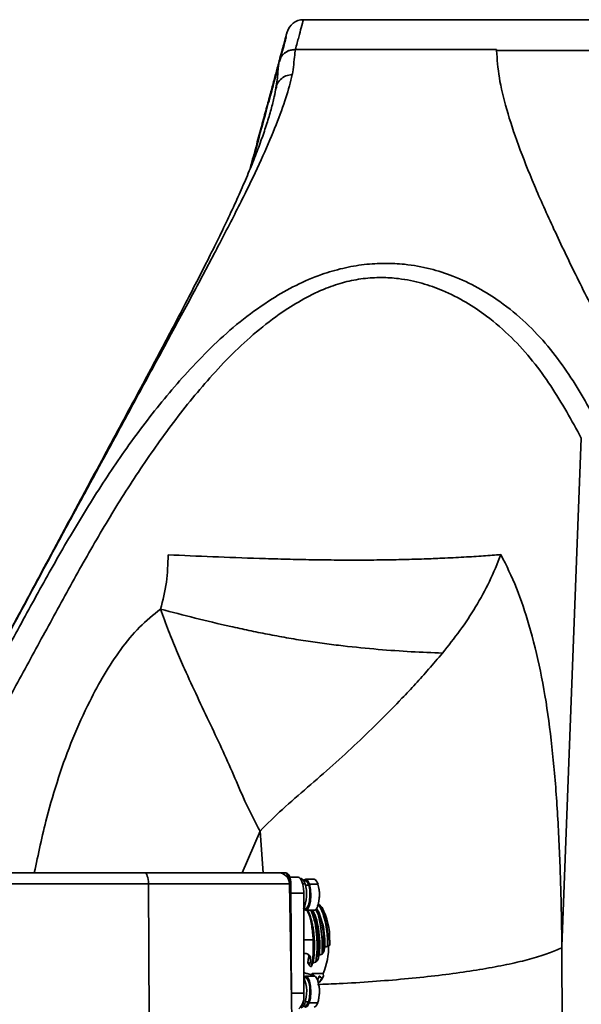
# Model space of a CAD drawing. Header units: millimetres. Extents: x -10540 to 6039, y -7467 to 6433.
# Tile 117 of 236: x -8277 to -8178, y 778 to 953. Entities that reach past the tile are written whole.
import ezdxf

# ---------------------------------------------------------------- set-up
doc = ezdxf.new("R2010")
doc.units = ezdxf.units.MM
doc.header["$LTSCALE"] = 8

msp = doc.modelspace()

# ---------------------------------------------------------------- linework, layer by layer
at = {"linetype": 'Continuous', "lineweight": 35}
for p, q in [((-8111.65, 953.35), (-8227.02, 953.35)), ((-8228.38, 948.08), (-8193.65, 948.08)), ((-8193.65, 948.08), (-8192.65, 948.08)), ((-8192.65, 948.08), (-8192.65, 947.85)), ((-8142.6, 947.87), (-8192.65, 947.85)), ((-8231.29, 945.98), (-8231.3, 945.94)), ((-8177.61, 879.02), (-8181.07, 788.73)), ((-8234.67, 809.26), (-8237.84, 801.85)), ((-8234.1, 801.85), (-8234.67, 809.26)), ((-8303.52, 801.85), (-8255.17, 801.85)), ((-8255.17, 801.85), (-8231.46, 801.85)), ((-8231.46, 801.85), (-8230.21, 801.85)), ((-8229.39, 801.05), (-8227.87, 801.05)), ((-8254.48, 799.88), (-8305.52, 799.88)), ((-8254.48, 799.88), (-8254.34, 775.83)), ((-8229.46, 799.88), (-8254.48, 799.88)), ((-8229.04, 775.83), (-8229.46, 799.88)), ((-8229.07, 778.88), (-8229.2, 799.88)), ((-8227.41, 800.85), (-8227.51, 800.85)), ((-8227.09, 799.9), (-8226.67, 799.9)), ((-8226.65, 800.45), (-8226.9, 800.45)), ((-8226.02, 799.63), (-8226.6, 799.63)), ((-8225.07, 800.7), (-8226.56, 800.7)), ((-8224.37, 799.8), (-8225.87, 799.8)), ((-8226.91, 798.25), (-8229.19, 798.25)), ((-8226.91, 780.45), (-8226.91, 798.25)), ((-8224.42, 795.98), (-8224.28, 796.16)), ((-8224.08, 796.16), (-8224.28, 796.16)), ((-8224.08, 796.16), (-8223.65, 795.67)), ((-8226.9, 795.45), (-8226.65, 795.45)), ((-8226.56, 795.2), (-8225.07, 795.2)), ((-8225.93, 794.36), (-8226.09, 794.76)), ((-8225.01, 794.43), (-8225.18, 794.83)), ((-8224.12, 794.54), (-8224.29, 794.94)), ((-8223.9, 792.49), (-8223.62, 789.94)), ((-8225.22, 789.94), (-8226.91, 789.94)), ((-8223.62, 789.94), (-8223.65, 787.4)), ((-8223.34, 787.86), (-8223.34, 789.94)), ((-8222.68, 789.94), (-8222.66, 788.77)), ((-8222.38, 788.96), (-8222.3, 788.97)), ((-8226.02, 786.96), (-8226.04, 787.3)), ((-8226.02, 786.96), (-8225.7, 786.4)), ((-8224.14, 787.22), (-8224.23, 787.09)), ((-8223.65, 787.4), (-8224.14, 787.22)), ((-8181.09, 788.51), (-8181.09, 788.25)), ((-8225.85, 785.48), (-8226.18, 786.03)), ((-8226.16, 785.87), (-8225.83, 785.32)), ((-8225.61, 785.2), (-8225.53, 785.21)), ((-8225.43, 785.5), (-8225.35, 785.74)), ((-8225.07, 783.5), (-8226.56, 783.5)), ((-8225.42, 783.94), (-8225.52, 783.74)), ((-8225.51, 783.74), (-8225.34, 783.5)), ((-8225.42, 783.94), (-8225.01, 783.47)), ((-8224.33, 783.02), (-8224.14, 783.47)), ((-8224.32, 783.07), (-8224.06, 783.47)), ((-8223.37, 783.49), (-8223.47, 783.95)), ((-8226.65, 783.25), (-8226.9, 783.25)), ((-8224.47, 782.81), (-8224.33, 783.02)), ((-8224.18, 782.39), (-8223.83, 782.78)), ((-8229.08, 780.45), (-8226.91, 780.45)), ((-8229.08, 778.56), (-8229.07, 778.88)), ((-8226.74, 778.61), (-8227.15, 778.61)), ((-8226.08, 778.9), (-8226.64, 778.9)), ((-8224.43, 778.72), (-8225.93, 778.72))]:
    msp.add_line(p, q, dxfattribs=at)
at = {"linetype": 'Continuous', "lineweight": 35, "flags": 128}
for points in [[(-8254.48, 799.88), (-8254.5, 800.27), (-8254.54, 800.64), (-8254.6, 800.98), (-8254.69, 801.27), (-8254.79, 801.52), (-8254.91, 801.7), (-8255.03, 801.81), (-8255.17, 801.85)], [(-8229.57, 800.5), (-8229.58, 800.64), (-8229.65, 800.98), (-8229.73, 801.27), (-8229.84, 801.52), (-8229.95, 801.7), (-8230.08, 801.81), (-8230.21, 801.85)], [(-8227.87, 801.05), (-8227.69, 801), (-8227.52, 800.85), (-8227.36, 800.62), (-8227.22, 800.3), (-8227.1, 799.92), (-8227.01, 799.47), (-8226.94, 798.98), (-8226.91, 798.47)], [(-8226.67, 799.9), (-8226.99, 800.57), (-8227.36, 800.84), (-8227.41, 800.85)], [(-8225.87, 799.8), (-8226.16, 800.44), (-8226.52, 800.69), (-8226.88, 800.53), (-8226.92, 800.48)], [(-8226.92, 795.41), (-8226.6, 795.2), (-8226.24, 795.36), (-8225.93, 795.92), (-8225.71, 796.78), (-8225.62, 797.82), (-8225.68, 798.88), (-8225.87, 799.8)], [(-8226.02, 799.63), (-8226.29, 800.21), (-8226.62, 800.44), (-8226.65, 800.45)], [(-8226.65, 795.45), (-8226.36, 795.6), (-8226.08, 796.1), (-8225.88, 796.89), (-8225.8, 797.83), (-8225.85, 798.8), (-8226.02, 799.63)], [(-8224.37, 799.8), (-8224.51, 800.16), (-8224.67, 800.44), (-8224.84, 800.62), (-8225.03, 800.69), (-8225.07, 800.7)], [(-8225.07, 795.2), (-8224.93, 795.23), (-8224.75, 795.36), (-8224.58, 795.59), (-8224.43, 795.92)], [(-8181.07, 788.73), (-8181.08, 788.62), (-8181.09, 788.51)], [(-8225.93, 778.72), (-8225.71, 779.58), (-8225.62, 780.62), (-8225.68, 781.68), (-8225.87, 782.6), (-8226.16, 783.24), (-8226.52, 783.49), (-8226.88, 783.33), (-8226.92, 783.28)], [(-8225.42, 783.94), (-8224.33, 783.95), (-8223.47, 783.95)], [(-8224.37, 782.6), (-8224.51, 782.96), (-8224.67, 783.24), (-8224.84, 783.42), (-8225.03, 783.49), (-8225.07, 783.5)], [(-8224.14, 783.47), (-8224.12, 783.47), (-8224.09, 783.47), (-8224.06, 783.47)], [(-8224.06, 783.47), (-8223.87, 783.26), (-8223.72, 783.09)], [(-8223.83, 782.78), (-8223.67, 782.98), (-8223.37, 783.49)], [(-8223.72, 783.09), (-8223.52, 783.32), (-8223.37, 783.49)], [(-8226.08, 778.9), (-8225.88, 779.69), (-8225.8, 780.63), (-8225.85, 781.6), (-8226.02, 782.43), (-8226.29, 783.01), (-8226.62, 783.24), (-8226.65, 783.25)], [(-8224.33, 783.02), (-8224.49, 783.02), (-8224.61, 783.02)], [(-8227.41, 777.85), (-8227.07, 778.02), (-8226.74, 778.61)], [(-8226.92, 778.21), (-8226.6, 778), (-8226.24, 778.16), (-8225.93, 778.72)], [(-8226.65, 778.25), (-8226.36, 778.4), (-8226.08, 778.9)], [(-8225.07, 778), (-8224.93, 778.03), (-8224.75, 778.16), (-8224.58, 778.39), (-8224.43, 778.72)]]:
    msp.add_lwpolyline(points, dxfattribs=at)
at = {"linetype": 'Continuous', "lineweight": 35}
for centre, radius, start, end in [((-8226.97, 950.35), 3, 90.5689, 164.8423), ((-8231.46, 799.85), 2, 1, 90), ((-8229.38, 797.38), 2.5, 85.8066, 91.6745), ((-8232.79, 797.99), 6.4, 336.2405, 17.3619), ((-8230.93, 797.96), 6.81, 342.5298, 15.6897), ((-8231.12, 797.95), 7, 348.1302, 11.8698), ((-8235.08, 798.25), 8.17, 359.9992, 1.538), ((-8235.23, 790.3), 12.6, 358.3698, 27.7243), ((-8233.97, 790.23), 11.67, 358.3536, 27.7816), ((-8234.91, 788.79), 12.43, 337.0655, 0.9652), ((-8244.81, 789.35), 22.19, 358.546, 1.5374), ((-8242.88, 789.35), 20.59, 358.9558, 1.5372), ((-8240.21, 788.86), 14.31, 348.5901, 352.3668), ((-8242.06, 788.74), 16.54, 348.6177, 351.8713), ((-8232.75, 780.72), 6.37, 340.6546, 23.2813), ((-8230.93, 780.76), 6.81, 342.5298, 15.6897), ((-8231.12, 780.75), 7, 348.1302, 11.8698), ((-8230.01, 779.89), 3.15, 314.7977, 10.1081), ((-8229.09, 778.82), 0.0609, 75.6955, 89.7388)]:
    msp.add_arc(centre, radius, start, end, dxfattribs=at)
for points, knots in [([(-8227.02, 953.19), (-8227.01, 953.22), (-8226.98, 953.31), (-8227.28, 952.2), (-8227.76, 950.4), (-8228.17, 948.85), (-8228.38, 948.08)], [0, 0, 0, 0, 0.174973, 0.526617, 0.762934, 1, 1, 1, 1]), ([(-8229.87, 951.12), (-8229.88, 951.11), (-8229.88, 951.09), (-8229.96, 950.81), (-8230.12, 950.2), (-8230.37, 949.28), (-8230.71, 948.05), (-8231.01, 946.93), (-8231.23, 946.11), (-8231.28, 945.92)], [0, 0, 0, 0, 0.0904899, 0.2622054, 0.4336918, 0.6043273, 0.7738042, 0.945348, 1, 1, 1, 1]), ([(-8231.18, 945.93), (-8231.04, 946.42), (-8230.7, 947.66), (-8230.29, 949.2), (-8229.99, 950.27), (-8230.01, 950.2), (-8230.02, 950.19)], [0, 0, 0, 0, 0.178599, 0.450896, 0.851967, 1, 1, 1, 1]), ([(-8231.39, 945.15), (-8231.36, 945.45), (-8231.3, 946.11), (-8230.86, 946.87), (-8230.31, 947.41), (-8229.76, 947.76), (-8229.11, 948), (-8228.63, 948.03), (-8228.39, 948.04)], [0, 0, 0, 0, 0.19617, 0.427744, 0.55742, 0.696026, 0.843555, 1, 1, 1, 1]), ([(-8231.23, 945.91), (-8231.21, 946.04), (-8231.13, 946.56), (-8230.53, 947.29), (-8229.56, 947.96), (-8228.77, 948.04), (-8228.38, 948.08)], [0, 0, 0, 0, 0.107886, 0.405257, 0.702629, 1, 1, 1, 1]), ([(-8228.39, 948.04), (-8228.41, 947.85), (-8228.5, 947.17), (-8228.64, 945.86), (-8228.77, 944.52), (-8228.92, 943.73), (-8228.94, 943.59)], [0, 0, 0, 0, 0.149285, 0.53325, 0.917095, 1, 1, 1, 1]), ([(-8228.38, 948.08), (-8228.38, 948.08), (-8228.38, 948.06), (-8228.39, 948.05), (-8228.39, 948.04)], [0, 0, 0, 0, 0.000415, 1, 1, 1, 1]), ([(-8134.13, 824.39), (-8136.65, 829.16), (-8141.68, 838.67), (-8148.95, 852.16), (-8155.92, 865.02), (-8162.5, 877.18), (-8168.46, 888.31), (-8173.78, 898.45), (-8178.44, 907.65), (-8182.54, 916.17), (-8186.04, 924), (-8188.87, 931.12), (-8190.96, 937.49), (-8192.34, 943.15), (-8192.55, 946.29), (-8192.65, 947.85)], [0, 0, 0, 0, 0.084754, 0.169291, 0.253453, 0.337089, 0.420058, 0.495558, 0.570298, 0.644202, 0.717214, 0.789297, 0.860439, 0.930657, 1, 1, 1, 1]), ([(-8231.27, 945.95), (-8231.38, 945.55), (-8231.65, 944.57), (-8232.17, 942.65), (-8232.81, 940.26), (-8233.55, 937.56), (-8234.36, 934.56), (-8235.26, 931.25), (-8235.96, 928.64), (-8236.39, 927.06), (-8236.47, 926.76)], [0, 0, 0, 0, 0.097721, 0.23981, 0.383091, 0.527464, 0.672808, 0.818983, 0.965827, 1, 1, 1, 1]), ([(-8231.38, 945.19), (-8231.5, 944.75), (-8231.83, 943.51), (-8232.57, 940.82), (-8233.72, 936.59), (-8234.91, 932.21), (-8235.91, 928.53), (-8236.22, 927.39)], [0, 0, 0, 0, 0.117363, 0.332265, 0.546992, 0.859929, 1, 1, 1, 1]), ([(-8231.35, 945.45), (-8231.36, 945.34), (-8231.48, 944.39), (-8231.55, 943.07), (-8231.77, 941.7), (-8231.84, 941.2)], [0, 0, 0, 0, 0.083096, 0.667788, 1, 1, 1, 1]), ([(-8228.94, 943.59), (-8229.28, 942.27), (-8229.95, 939.63), (-8231.73, 934.77), (-8234.05, 929.29), (-8236.22, 924.69), (-8238.71, 919.69), (-8241.51, 914.23), (-8245.75, 906.19), (-8250.38, 897.61), (-8255.3, 888.57), (-8260.11, 879.72), (-8264.73, 871.22), (-8267.68, 865.79), (-8269.15, 863.08)], [0, 0, 0, 0, 0.088902, 0.178111, 0.267297, 0.356168, 0.376841, 0.470477, 0.564458, 0.658693, 0.752927, 0.846775, 0.923386, 1, 1, 1, 1]), ([(-8231.75, 941.26), (-8231.73, 941.44), (-8231.67, 942), (-8231.08, 942.78), (-8230.12, 943.45), (-8229.34, 943.54), (-8228.94, 943.59)], [0, 0, 0, 0, 0.140726, 0.427151, 0.713575, 1, 1, 1, 1]), ([(-8231.82, 941.27), (-8231.92, 940.75), (-8232.15, 939.56), (-8232.69, 937.43), (-8233.43, 934.93), (-8234.35, 932.2), (-8235.45, 929.26), (-8236.72, 926.11), (-8238.17, 922.74), (-8239.79, 919.21), (-8241.57, 915.48), (-8243.5, 911.57), (-8245.61, 907.4), (-8247.9, 902.97), (-8250.37, 898.26), (-8253.03, 893.25), (-8255.87, 887.93), (-8258.85, 882.38), (-8262.01, 876.51), (-8265.44, 870.16), (-8267.94, 865.53), (-8269.31, 862.96), (-8269.39, 862.8)], [0, 0, 0, 0, 0.040034, 0.090651, 0.140919, 0.190906, 0.240707, 0.290442, 0.340241, 0.390071, 0.438573, 0.48775, 0.537882, 0.589146, 0.641731, 0.695836, 0.75167, 0.809384, 0.865992, 0.926932, 0.995295, 1, 1, 1, 1]), ([(-8286.28, 829.16), (-8284.94, 831.63), (-8281.85, 837.34), (-8277.05, 846.22), (-8271.79, 855.81), (-8266.29, 865.26), (-8260.4, 874.5), (-8253.93, 883.4), (-8247.84, 890.61), (-8242.36, 896.18), (-8237.69, 900.23), (-8232.99, 903.58), (-8228.33, 906.23), (-8224.08, 908.06), (-8219.97, 909.26), (-8216.15, 909.93), (-8212.46, 910.14), (-8208.48, 909.93), (-8204.39, 909.18), (-8200.01, 907.76), (-8195.88, 905.79), (-8191.53, 903.01), (-8187.34, 899.55), (-8183.45, 895.38), (-8180.15, 890.94), (-8177.25, 886.31), (-8175.49, 883.1), (-8174.62, 881.5)], [0, 0, 0, 0, 0.045362, 0.104718, 0.164273, 0.223803, 0.283152, 0.342287, 0.401363, 0.433612, 0.465894, 0.498058, 0.522883, 0.547648, 0.567486, 0.587313, 0.606869, 0.626444, 0.654517, 0.682654, 0.718004, 0.753395, 0.802502, 0.85173, 0.901155, 0.95066, 1, 1, 1, 1]), ([(-8177.61, 879.02), (-8177.61, 879.02), (-8178.46, 880.59), (-8180.18, 883.73), (-8182.97, 888.33), (-8186.16, 892.76), (-8189.89, 896.94), (-8193.89, 900.41), (-8198.01, 903.21), (-8201.85, 905.17), (-8205.86, 906.61), (-8209.54, 907.38), (-8213.09, 907.62), (-8216.32, 907.44), (-8219.65, 906.79), (-8223.24, 905.61), (-8226.95, 903.81), (-8231.12, 901.21), (-8235.39, 897.94), (-8239.67, 894), (-8244.79, 888.5), (-8250.55, 881.35), (-8256.74, 872.48), (-8262.41, 863.34), (-8267.73, 854), (-8272.86, 844.56), (-8277.6, 835.82), (-8280.69, 830.23), (-8282.04, 827.78), (-8282.04, 827.78)], [0, 0, 0, 0, 0, 0.050264, 0.100686, 0.151025, 0.20117, 0.251202, 0.286274, 0.321306, 0.348203, 0.37503, 0.392989, 0.410922, 0.428846, 0.446783, 0.469949, 0.493185, 0.524814, 0.556554, 0.588267, 0.648848, 0.709476, 0.770296, 0.83128, 0.892286, 0.95312, 1, 1, 1, 1, 1]), ([(-8269.38, 862.82), (-8269.39, 862.82), (-8270.67, 860.47), (-8273.26, 855.6), (-8277.33, 848.07), (-8281.59, 840.09), (-8286.06, 831.69), (-8290.5, 823.29), (-8293.45, 817.65), (-8294.84, 815)], [0, 0, 0, 0, 0.0003185, 0.1544357, 0.3157919, 0.4831691, 0.657392, 0.8391966, 1, 1, 1, 1]), ([(-8269.15, 863.08), (-8271.59, 858.56), (-8276.48, 849.53), (-8284, 835.49), (-8290.1, 824.01), (-8293.69, 817.12), (-8294.75, 815.08)], [0, 0, 0, 0, 0.292257, 0.584748, 0.877113, 1, 1, 1, 1]), ([(-8269.38, 862.82), (-8269.37, 862.84), (-8269.33, 862.95), (-8269.23, 863.02), (-8269.15, 863.08)], [0, 0, 0, 0, 0.167928, 1, 1, 1, 1]), ([(-8252.33, 848.68), (-8251.93, 850.25), (-8251.14, 853.39), (-8251.02, 856.68), (-8250.97, 858.31)], [0, 0, 0, 0, 0.502286, 1, 1, 1, 1]), ([(-8250.97, 858.31), (-8248.36, 858.2), (-8243.16, 857.96), (-8236.2, 857.71), (-8230.45, 857.54), (-8226, 857.44), (-8221.49, 857.38), (-8217.06, 857.37), (-8212.87, 857.4), (-8209.01, 857.47), (-8205.49, 857.58), (-8201.93, 857.72), (-8198.41, 857.9), (-8194.94, 858.12), (-8192.9, 858.28), (-8191.88, 858.36)], [0, 0, 0, 0, 0.12503, 0.250029, 0.312546, 0.375036, 0.437492, 0.499939, 0.562398, 0.624883, 0.687388, 0.749904, 0.833258, 0.916625, 1, 1, 1, 1]), ([(-8191.88, 858.36), (-8192.53, 856.76), (-8193.81, 853.61), (-8196.3, 849.1), (-8199.08, 844.84), (-8201.22, 842.18), (-8202.27, 840.86)], [0, 0, 0, 0, 0.261967, 0.514558, 0.760011, 1, 1, 1, 1]), ([(-8191.88, 858.36), (-8190.92, 856.41), (-8189, 852.52), (-8186.72, 845.54), (-8184.77, 837.74), (-8183.31, 828.91), (-8182.29, 819.44), (-8181.64, 809.48), (-8181.23, 799.18), (-8181.1, 792.22), (-8181.07, 788.73), (-8181.07, 788.73)], [0, 0, 0, 0, 0.108704, 0.217545, 0.34525, 0.473335, 0.601014, 0.733878, 0.866984, 0.999999, 1, 1, 1, 1]), ([(-8274.75, 801.85), (-8274.06, 805.13), (-8272.84, 810.88), (-8270.5, 818.82), (-8268, 825.74), (-8265.23, 831.8), (-8262.39, 837.06), (-8259.49, 841.53), (-8256.23, 845.57), (-8253.61, 847.65), (-8252.33, 848.68)], [0, 0, 0, 0, 0.182433, 0.3189896, 0.4556978, 0.5921079, 0.6953338, 0.7986278, 0.9014416, 1, 1, 1, 1]), ([(-8234.67, 809.26), (-8235.5, 810.82), (-8237.11, 813.87), (-8239.09, 818.66), (-8241.22, 823.38), (-8243.47, 828.2), (-8245.8, 833.08), (-8247.84, 837.47), (-8249.54, 841.38), (-8250.98, 844.93), (-8251.87, 847.39), (-8252.33, 848.68)], [0, 0, 0, 0, 0.125529, 0.245556, 0.365791, 0.487812, 0.613134, 0.737143, 0.819232, 0.905113, 1, 1, 1, 1]), ([(-8202.27, 840.86), (-8204.1, 840.93), (-8207.7, 841.07), (-8213.59, 841.49), (-8218.81, 842), (-8223.18, 842.54), (-8226.55, 843.02), (-8229.96, 843.58), (-8233.35, 844.21), (-8236.66, 844.88), (-8241, 845.83), (-8246.32, 847.09), (-8250.31, 848.14), (-8252.33, 848.68)], [0, 0, 0, 0, 0.128957, 0.254348, 0.37778, 0.439403, 0.501092, 0.562775, 0.624291, 0.68565, 0.747136, 0.87178, 1, 1, 1, 1]), ([(-8234.67, 809.26), (-8233.37, 810.56), (-8230.69, 813.24), (-8226.21, 817), (-8221.75, 820.92), (-8217.42, 824.89), (-8213.32, 828.85), (-8209.89, 832.36), (-8207.05, 835.39), (-8204.64, 838.07), (-8203.09, 839.91), (-8202.27, 840.86)], [0, 0, 0, 0, 0.123255, 0.254217, 0.384627, 0.512015, 0.637846, 0.757873, 0.835072, 0.914169, 1, 1, 1, 1]), ([(-8229.2, 799.88), (-8229.2, 800.01), (-8229.21, 800.37), (-8229.32, 800.95), (-8229.5, 801.42), (-8229.77, 801.72), (-8230.03, 801.84), (-8230.17, 801.85), (-8230.21, 801.85)], [0, 0, 0, 0, 0.1365451, 0.3780271, 0.6465156, 0.8123257, 0.9509475, 1, 1, 1, 1]), ([(-8224.28, 796.16), (-8224.07, 795.84), (-8223.59, 795.09), (-8223.27, 793.83), (-8223.08, 793.11)], [0, 0, 0, 0, 0.422554, 1, 1, 1, 1]), ([(-8225.22, 789.94), (-8225.29, 790.78), (-8225.43, 792.46), (-8225.86, 794.3), (-8226.22, 794.99), (-8226.33, 795.2)], [0, 0, 0, 0, 0.412803, 0.825614, 1, 1, 1, 1]), ([(-8226.3, 795.2), (-8226.21, 795.03), (-8226.04, 794.69), (-8225.85, 794.18), (-8225.68, 793.63), (-8225.52, 793.03), (-8225.37, 792.27), (-8225.26, 791.59), (-8225.18, 790.9), (-8225.12, 790.19), (-8225.09, 789.32), (-8225.09, 788.6), (-8225.11, 787.89), (-8225.15, 787.21), (-8225.24, 786.44), (-8225.31, 785.97), (-8225.35, 785.74)], [0, 0, 0, 0, 0.0808, 0.16175, 0.202168, 0.283117, 0.364064, 0.445013, 0.485431, 0.56638, 0.647327, 0.728276, 0.768694, 0.849643, 0.924341, 1, 1, 1, 1]), ([(-8226.22, 795.2), (-8226.22, 795.19), (-8226.12, 795.04), (-8225.96, 794.67), (-8225.77, 794.17), (-8225.59, 793.61), (-8225.44, 793.02), (-8225.28, 792.25), (-8225.18, 791.58), (-8225.1, 790.88), (-8225.04, 790.17), (-8225, 789.31), (-8225.01, 788.59), (-8225.03, 787.88), (-8225.07, 787.22), (-8225.15, 786.49), (-8225.22, 786.07), (-8225.25, 785.85)], [0, 0, 0, 0, 0.001543, 0.083484, 0.165427, 0.206341, 0.288284, 0.370224, 0.452167, 0.493082, 0.575024, 0.656964, 0.738907, 0.779822, 0.861765, 0.930518, 1, 1, 1, 1]), ([(-8225.62, 795.2), (-8225.41, 794.63), (-8224.97, 793.47), (-8224.66, 791.53), (-8224.58, 790.31), (-8224.56, 789.94)], [0, 0, 0, 0, 0.395995, 0.815733, 1, 1, 1, 1]), ([(-8224.28, 789.94), (-8224.33, 790.59), (-8224.42, 791.9), (-8224.78, 793.63), (-8225.1, 794.76), (-8225.32, 795.16), (-8225.35, 795.2)], [0, 0, 0, 0, 0.321739, 0.643479, 0.965218, 1, 1, 1, 1]), ([(-8225.11, 794.62), (-8224.93, 794.12), (-8224.53, 793.05), (-8224.2, 790.85), (-8224.12, 788.76), (-8224.2, 787.55), (-8224.23, 787.09)], [0, 0, 0, 0, 0.254951, 0.547079, 0.829302, 1, 1, 1, 1]), ([(-8224.94, 794.43), (-8224.79, 793.98), (-8224.43, 792.95), (-8224.11, 790.84), (-8224.03, 788.8), (-8224.11, 787.63), (-8224.14, 787.22)], [0, 0, 0, 0, 0.229986, 0.538966, 0.837237, 1, 1, 1, 1]), ([(-8224.8, 795.35), (-8224.68, 795.13), (-8224.29, 794.43), (-8224.06, 793.28), (-8223.9, 792.49)], [0, 0, 0, 0, 0.308311, 1, 1, 1, 1]), ([(-8223.66, 792.71), (-8223.78, 793.28), (-8224.03, 794.43), (-8224.42, 795.19), (-8224.62, 795.58)], [0, 0, 0, 0, 0.498547, 1, 1, 1, 1]), ([(-8223.59, 792.77), (-8223.73, 793.33), (-8223.96, 794.27), (-8224.29, 794.9), (-8224.43, 795.15)], [0, 0, 0, 0, 0.589946, 1, 1, 1, 1]), ([(-8223.34, 789.94), (-8223.39, 790.59), (-8223.45, 791.55), (-8223.61, 792.43), (-8223.66, 792.71)], [0, 0, 0, 0, 0.677187, 1, 1, 1, 1]), ([(-8223.21, 788.62), (-8223.22, 789.28), (-8223.23, 790.72), (-8223.47, 792.05), (-8223.59, 792.77)], [0, 0, 0, 0, 0.455591, 1, 1, 1, 1]), ([(-8223.13, 788.68), (-8223.14, 789.32), (-8223.15, 790.76), (-8223.39, 792.07), (-8223.51, 792.8)], [0, 0, 0, 0, 0.447379, 1, 1, 1, 1]), ([(-8223.08, 793.11), (-8222.97, 792.54), (-8222.78, 791.53), (-8222.71, 790.42), (-8222.68, 789.94)], [0, 0, 0, 0, 0.56994, 1, 1, 1, 1]), ([(-8225.53, 785.21), (-8225.41, 785.98), (-8225.17, 787.46), (-8225.21, 789.13), (-8225.22, 789.94)], [0, 0, 0, 0, 0.515982, 1, 1, 1, 1]), ([(-8224.56, 789.94), (-8224.54, 789.39), (-8224.51, 788.03), (-8224.65, 786.75), (-8224.74, 785.99)], [0, 0, 0, 0, 0.403933, 1, 1, 1, 1]), ([(-8223.21, 788.62), (-8223.23, 788.49), (-8223.27, 788.24), (-8223.32, 787.98), (-8223.34, 787.86)], [0, 0, 0, 0, 0.499848, 1, 1, 1, 1]), ([(-8223.13, 788.68), (-8223.07, 788.69), (-8222.91, 788.73), (-8222.76, 788.75), (-8222.66, 788.77)], [0, 0, 0, 0, 0.376339, 1, 1, 1, 1]), ([(-8222.66, 788.77), (-8222.65, 788.77), (-8222.65, 788.78), (-8222.64, 788.78), (-8222.63, 788.78)], [0, 0, 0, 0, 0.559739, 1, 1, 1, 1]), ([(-8222.63, 788.78), (-8222.58, 788.85), (-8222.49, 788.94), (-8222.41, 788.96), (-8222.38, 788.96)], [0, 0, 0, 0, 0.660861, 1, 1, 1, 1]), ([(-8226.9, 787.48), (-8226.89, 787.49), (-8226.81, 787.52), (-8226.73, 787.52), (-8226.65, 787.52)], [0, 0, 0, 0, 0.116316, 1, 1, 1, 1]), ([(-8226.65, 787.52), (-8226.53, 787.51), (-8226.3, 787.48), (-8226, 787.29), (-8225.78, 787.02), (-8225.68, 786.7), (-8225.69, 786.49), (-8225.7, 786.4)], [0, 0, 0, 0, 0.20734, 0.414511, 0.626227, 0.84426, 1, 1, 1, 1]), ([(-8181.09, 788.51), (-8181.82, 788.18), (-8183.29, 787.54), (-8186.29, 786.61), (-8189.82, 785.74), (-8193.93, 784.93), (-8198.53, 784.19), (-8203.55, 783.54), (-8208.96, 782.97), (-8214.68, 782.51), (-8219.87, 782.18), (-8223.17, 782.05), (-8224.44, 782)], [0, 0, 0, 0, 0.103781, 0.207893, 0.311673, 0.415454, 0.519566, 0.623347, 0.727128, 0.83124, 0.93502, 1, 1, 1, 1]), ([(-8224.23, 787.09), (-8224.26, 786.98), (-8224.31, 786.74), (-8224.37, 786.51), (-8224.4, 786.39)], [0, 0, 0, 0, 0.4999106, 1, 1, 1, 1]), ([(-8223.65, 787.4), (-8223.59, 787.49), (-8223.49, 787.64), (-8223.39, 787.79), (-8223.34, 787.86)], [0, 0, 0, 0, 0.560321, 1, 1, 1, 1]), ([(-8181.09, 788.25), (-8181.07, 786.14), (-8181.01, 778.84), (-8181.06, 769.7), (-8181.3, 762.65), (-8181.36, 760.85)], [0, 0, 0, 0, 0.232089, 0.803473, 1, 1, 1, 1]), ([(-8226.15, 785.87), (-8226.16, 785.87), (-8226.18, 785.9), (-8226.19, 785.96), (-8226.18, 786.01), (-8226.18, 786.03)], [0, 0, 0, 0, 0.109811, 0.646127, 1, 1, 1, 1]), ([(-8225.85, 785.48), (-8225.86, 785.45), (-8225.86, 785.39), (-8225.83, 785.3), (-8225.77, 785.24), (-8225.69, 785.21), (-8225.63, 785.2), (-8225.61, 785.2)], [0, 0, 0, 0, 0.214615, 0.429224, 0.643984, 0.858777, 1, 1, 1, 1]), ([(-8225.43, 785.5), (-8225.44, 785.45), (-8225.48, 785.34), (-8225.51, 785.26), (-8225.53, 785.21)], [0, 0, 0, 0, 0.398104, 1, 1, 1, 1]), ([(-8225.35, 785.74), (-8225.33, 785.76), (-8225.3, 785.79), (-8225.27, 785.83), (-8225.25, 785.85)], [0, 0, 0, 0, 0.56, 1, 1, 1, 1]), ([(-8224.74, 785.99), (-8224.84, 785.96), (-8225.01, 785.91), (-8225.18, 785.87), (-8225.25, 785.85)], [0, 0, 0, 0, 0.561259, 1, 1, 1, 1]), ([(-8224.74, 785.99), (-8224.68, 786.06), (-8224.56, 786.2), (-8224.45, 786.33), (-8224.4, 786.39)], [0, 0, 0, 0, 0.560127, 1, 1, 1, 1]), ([(-8226.91, 784.09), (-8226.71, 784.04), (-8226.25, 783.91), (-8225.78, 783.81), (-8225.51, 783.74)], [0, 0, 0, 0, 0.418058, 1, 1, 1, 1]), ([(-8223.72, 783.09), (-8223.83, 782.89), (-8223.98, 782.59), (-8224.15, 782.46), (-8224.21, 782.42)], [0, 0, 0, 0, 0.682586, 1, 1, 1, 1])]:
    msp.add_open_spline(points, degree=3, knots=knots, dxfattribs=at)
msp.add_open_spline([(-8224.4, 786.39), (-8224.35, 786.97), (-8224.23, 788.12), (-8224.26, 789.33), (-8224.28, 789.94)], degree=3, dxfattribs=at)

doc.saveas('drawing.dxf')
